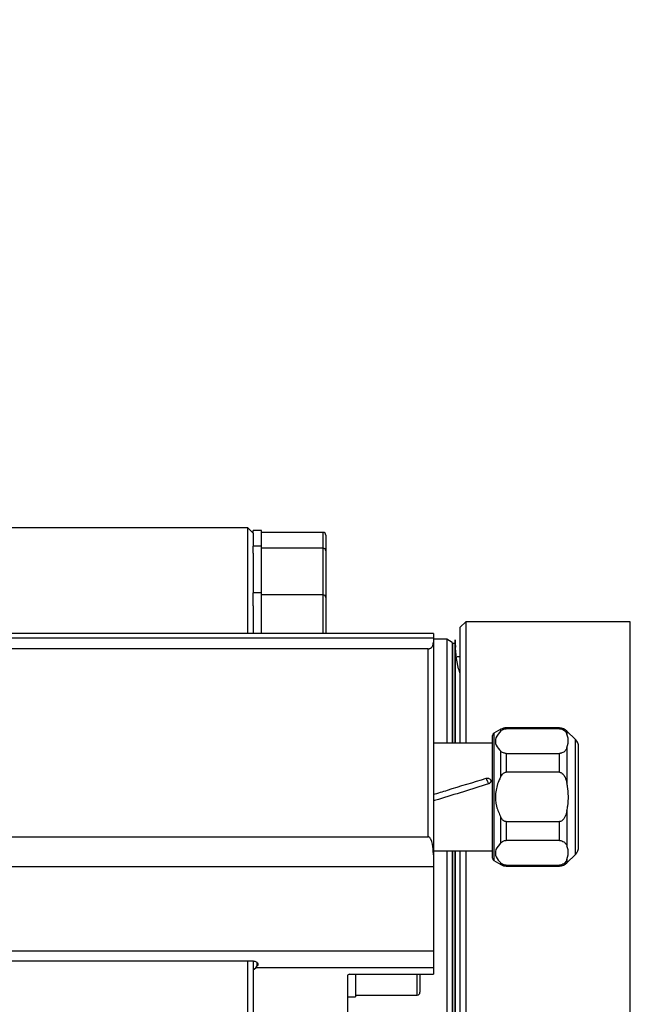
# Model space of a CAD drawing. Extents: x 0 to 16820, y 0 to 11880.
# Tile 73 of 78: x 9865 to 9978, y 6582 to 6765. Entities that reach past the tile are written whole.
import ezdxf

# ---------------------------------------------------------------- set-up
doc = ezdxf.new("R2010")
doc.units = 0
doc.header["$LTSCALE"] = 20
doc.layers.get('0').update_dxf_attribs({"linetype": 'CONTINUOUS'})
doc.styles.add('SLDTEXTSTYLE0', font='TXT', dxfattribs={"width": 0.605})
doc.dimstyles.new('SLDDIMSTYLE0', dxfattribs={"dimtxt": 100, "dimasz": 100, "dimexe": 0, "dimexo": 0.0625, "dimgap": 25, "dimtad": 1, "dimdec": 1, "dimrnd": 1e-09, "dimzin": 12, "dimtxsty": 'SLDTEXTSTYLE0', "dimsah": 1, "dimcen": 0, "dimazin": 3, "dimtfac": 1, "dimtofl": 0, "dimtmove": 0, "dimatfit": 3, "dimtolj": 1, "dimtzin": 12})
doc.dimstyles.new('SLDDIMSTYLE1', dxfattribs={"dimtxt": 100, "dimasz": 100, "dimexe": 0, "dimexo": 0.0625, "dimgap": 25, "dimtad": 1, "dimdec": 4, "dimlfac": 20, "dimzin": 12, "dimtxsty": 'SLDTEXTSTYLE0', "dimsah": 1, "dimcen": 0.09, "dimadec": 1, "dimazin": 3, "dimtfac": 1, "dimtofl": 0, "dimtmove": 0, "dimatfit": 3, "dimtolj": 1, "dimtzin": 12})

# ---------------------------------------------------------------- blocks, each defined once
blk = doc.blocks.new('_D')
at = {"color": 7, "linetype": 'CONTINUOUS'}
blk.add_line((10599.79, 8574.46), (7791.16, 6507.87), dxfattribs=at)
blk.add_solid([(10599.79, 8574.46), (10510.36, 8527.27), (10528.14, 8503.11)], dxfattribs=at)
at = {"color": 7, "linetype": 'CONTINUOUS', "insert": (8954.78, 7524), "char_height": 100, "attachment_point": 1, "rotation": 36.3456, "style": 'SLDTEXTSTYLE0'}
blk.add_mtext('R3487', dxfattribs=at)
blk = doc.blocks.new('_D_2')
at = {"color": 7, "linetype": 'CONTINUOUS'}
for p, q in [((4317.75, 7120.33), (3817.21, 7208.59)), ((7831.16, 6507.87), (11826.43, 6507.87))]:
    blk.add_line(p, q, dxfattribs=at)
blk.add_arc((7791.16, 6507.87), 4005.26, 0, 170, dxfattribs=at)
for points in [[(3846.75, 7203.38), (3880.08, 7298.85), (3850.61, 7304.42)], [(11796.43, 6507.87), (11810.18, 6608.05), (11780.18, 6607.68)]]:
    blk.add_solid(points, dxfattribs=at)
at = {"color": 7, "linetype": 'CONTINUOUS', "insert": (8009.94, 10638.69), "char_height": 100, "attachment_point": 1, "rotation": 355, "style": 'SLDTEXTSTYLE0'}
blk.add_mtext('170°', dxfattribs=at)

msp = doc.modelspace()

# ---------------------------------------------------------------- linework, layer by layer
at = {"color": 7, "linetype": 'CONTINUOUS'}
for p, q in [((9907.1646606, 6670.3716314), (9856.1647807, 6670.3716314)), ((9908.1648265, 6669.3716443), (9907.1646606, 6670.3716314)), ((9907.1646606, 6650.6985671), (9907.1646606, 6670.3716314)), ((9909.6647178, 6669.8716379), (9908.1648265, 6669.8716379)), ((9908.1648265, 6669.3716443), (9908.1648265, 6669.8716379)), ((9908.1648265, 6669.3413055), (9908.1648265, 6666.941399)), ((9909.6647178, 6666.941399), (9909.6647178, 6669.8716379)), ((9921.164838, 6669.5066339), (9909.6647178, 6669.5066339)), ((9921.6648017, 6669.0066403), (9921.6648017, 6666.0763866)), ((9909.6647178, 6666.941399), (9908.1648265, 6666.941399)), ((9908.1648265, 6665.6281448), (9908.1648265, 6666.941399)), ((9909.6647178, 6658.2632608), (9909.6647178, 6666.941399)), ((9921.164838, 6666.5763951), (9909.6647178, 6666.5763951)), ((9908.1648265, 6665.6281448), (9908.1648265, 6658.2632608)), ((9921.6648017, 6666.0763866), (9921.6648017, 6657.3982632)), ((9909.6647178, 6658.2632608), (9908.1648265, 6658.2632608)), ((9908.1648265, 6655.8524764), (9908.1648265, 6658.2478381)), ((9909.6647178, 6650.6985671), (9909.6647178, 6658.2632608)), ((9921.164838, 6657.8982717), (9909.6647178, 6657.8982717)), ((9921.6648017, 6657.3982632), (9921.6648017, 6650.6985671)), ((9908.1648265, 6655.8524764), (9908.1648265, 6650.6716407)), ((9947.6648246, 6652.8716332), (9946.6646587, 6651.8716312)), ((9946.6646587, 6630.3016192), (9946.6646587, 6651.8716312)), ((9978.2806312, 6652.8716332), (9947.6648246, 6652.8716332)), ((9947.6648246, 6652.8716332), (9947.6648246, 6630.3016192)), ((9941.6647826, 6650.6985671), (9855.664817, 6650.6985671)), ((9855.664817, 6649.8769021), (9941.6647826, 6649.8769021)), ((9941.6647826, 6650.6985671), (9941.6647826, 6649.8769021)), ((9941.6647826, 6649.8769021), (9941.6647826, 6649.0683651)), ((9944.1648399, 6649.6216303), (9941.6647826, 6649.6216303)), ((9941.6647826, 6649.0683651), (9941.6647826, 6609.5548964)), ((9945.1647674, 6649.0442849), (9944.1648399, 6649.6216303)), ((9944.1648399, 6649.6216303), (9944.1648399, 6630.3016192)), ((9945.1647674, 6649.0442849), (9945.1647674, 6630.3016192)), ((9945.7348262, 6648.87164), (9945.2594196, 6648.8467253)), ((9945.7348262, 6630.3016192), (9945.7348262, 6648.87164)), ((9940.6646167, 6647.8512979), (9855.664817, 6647.8512979)), ((9946.6646587, 6646.3646239), (9946.0616981, 6646.3646239)), ((9952.6647006, 6608.894991), (9952.6647006, 6631.7082367)), ((9954.2005931, 6632.8836626), (9952.9148017, 6632.1412495)), ((9965.0863086, 6633.1516153), (9955.2005206, 6633.1516153)), ((9965.0863086, 6632.9918748), (9955.2005206, 6632.9918748)), ((9968.0789386, 6630.9874004), (9966.5006076, 6632.5658283)), ((9952.6647006, 6630.3016192), (9941.6647826, 6630.3016192)), ((9955.2005206, 6628.3959619), (9965.0863086, 6628.3959619)), ((9968.664733, 6611.0300443), (9968.664733, 6629.5731908)), ((9965.0863086, 6624.8975343), (9955.2005206, 6624.8975343)), ((9951.4916812, 6623.7680412), (9951.5353118, 6623.7808934)), ((9955.2005206, 6615.7056934), (9965.0863086, 6615.7056934)), ((9855.664817, 6612.8987542), (9940.6646167, 6612.8987542)), ((9965.0863086, 6612.2072733), (9955.2005206, 6612.2072733)), ((9941.6647826, 6610.3016159), (9952.6647006, 6610.3016159)), ((9941.6647826, 6609.5548964), (9941.6647826, 6607.3334611)), ((9944.1648399, 6610.3016159), (9944.1648399, 6366.1216444)), ((9945.1647674, 6610.3016159), (9945.1647674, 6366.6989899)), ((9945.7345878, 6610.3016159), (9945.7345878, 6366.9197953)), ((9945.7348262, 6366.8716348), (9945.7348262, 6610.3016159)), ((9946.6646587, 6363.8716436), (9946.6646587, 6610.3016159)), ((9947.6648246, 6610.3016159), (9947.6648246, 6362.8716415)), ((9966.5006076, 6608.0373994), (9968.0789386, 6609.6158272)), ((9952.9148017, 6608.4619782), (9954.2005931, 6607.7195651)), ((9955.2005206, 6607.6113528), (9965.0863086, 6607.6113528)), ((9941.6647826, 6607.3334611), (9855.664817, 6607.3334611)), ((9941.6647826, 6607.3334611), (9941.6647826, 6591.6551447)), ((9955.2005206, 6607.4516124), (9965.0863086, 6607.4516124)), ((9855.664817, 6591.6551447), (9941.6647826, 6591.6551447)), ((9941.6647826, 6591.6551447), (9941.6647826, 6588.5264448)), ((9908.2225238, 6589.7634349), (9855.664817, 6589.7634349)), ((9907.1646606, 6345.3716433), (9907.1646606, 6589.7634349)), ((9908.1648265, 6589.774797), (9908.1648265, 6572.5548661)), ((9908.1648265, 6588.1216398), (9908.6321269, 6588.5264448)), ((9908.6321269, 6588.5264448), (9908.9153682, 6588.8853914)), ((9941.6647826, 6588.5264448), (9908.6321269, 6588.5264448)), ((9941.6647826, 6588.5264448), (9941.6647826, 6587.3095936)), ((9925.6647502, 6587.0851299), (9925.6647502, 6579.8716343)), ((9926.0648166, 6587.3095936), (9941.6647826, 6587.3095936)), ((9927.1646415, 6587.3095936), (9927.1646415, 6583.0960965)), ((9939.1647254, 6587.3095936), (9939.1647254, 6583.9611015)), ((9925.6647502, 6583.0960965), (9927.1646415, 6583.0960965)), ((9927.1646415, 6583.4611005), (9938.6647617, 6583.4611005))]:
    msp.add_line(p, q, dxfattribs=at)
at = {"color": 8, "linetype": 'CONTINUOUS'}
for p, q in [((9921.164838, 6666.5763951), (9921.164838, 6669.5066339)), ((9921.164838, 6657.8982717), (9921.164838, 6666.5763951)), ((9921.164838, 6650.6985671), (9921.164838, 6657.8982717)), ((9978.2806312, 6507.8716374), (9978.2806312, 6652.8716332)), ((9945.2594196, 6630.3016192), (9945.2594196, 6648.8467253)), ((9940.6646167, 6612.8987542), (9940.6646167, 6647.8512979)), ((9952.9148017, 6632.1412495), (9952.9148017, 6608.4619782)), ((9954.2005931, 6632.5852147), (9954.2005931, 6632.8836626)), ((9955.2005206, 6633.1516153), (9955.2005206, 6632.9918748)), ((9965.0863086, 6632.9918748), (9965.0863086, 6633.1516153)), ((9966.5006076, 6632.5658283), (9966.5006076, 6631.9599098)), ((9968.0789386, 6609.6158272), (9968.0789386, 6630.9874004)), ((9954.2005931, 6624.0842066), (9954.2005931, 6628.802622)), ((9955.2005206, 6628.3959619), (9955.2005206, 6624.8975343)), ((9965.0863086, 6624.8975343), (9965.0863086, 6628.3959619)), ((9966.5006076, 6629.4279269), (9966.5006076, 6622.8335968)), ((9966.5006076, 6617.7696309), (9966.5006076, 6611.1753008)), ((9954.2005931, 6611.8006057), (9954.2005931, 6616.5190211)), ((9955.2005206, 6615.7056934), (9955.2005206, 6612.2072733)), ((9965.0863086, 6612.2072733), (9965.0863086, 6615.7056934)), ((9945.2594196, 6366.8965495), (9945.2594196, 6610.3016159)), ((9954.2005931, 6607.7195651), (9954.2005931, 6608.018013)), ((9955.2005206, 6607.6113528), (9955.2005206, 6607.4516124)), ((9965.0863086, 6607.4516124), (9965.0863086, 6607.6113528)), ((9966.5006076, 6608.6433178), (9966.5006076, 6608.0373994)), ((9908.9153682, 6588.8853914), (9908.9153682, 6589.4743002)), ((9938.6647617, 6583.4611005), (9938.6647617, 6587.3095936))]:
    msp.add_line(p, q, dxfattribs=at)
at = {"color": 7, "linetype": 'CONTINUOUS', "flags": 128}
msp.add_lwpolyline([(9945.2594196, 6648.8467253), (9945.2041064, 6648.8386339), (9945.1647674, 6648.826102)], dxfattribs=at)
at = {"color": 7, "linetype": 'CONTINUOUS'}
for centre, radius, start, end in [((7791.1647235, 6507.8716374), 3487, 190, 170), ((9921.1647235, 6669.0066374), 0.5, 0, 90), ((9921.1647235, 6666.0763926), 0.5, 0, 90), ((9921.1647235, 6657.3982661), 0.5, 0, 90), ((9953.1647235, 6631.7082399), 0.5, 120, 180), ((9955.2006219, 6631.1516156), 2, 90, 120), ((9965.0862964, 6631.1516156), 2, 45, 90), ((9966.6647235, 6629.5731885), 2, 0, 45), ((9965.8392629, 6627.8388964), 14.8639041, 198.06322126, 200.104068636), ((9966.6647235, 6611.0300427), 2, 315, 0), ((9953.1647235, 6608.8949913), 0.5, 180, 240), ((9955.2006219, 6609.4516156), 2, 240, 270), ((9965.0862964, 6609.4516156), 2, 270, 315), ((9938.6647235, 6583.9610979), 0.5, 270, 0)]:
    msp.add_arc(centre, radius, start, end, dxfattribs=at)
at = {"color": 8, "linetype": 'CONTINUOUS'}
msp.add_arc((9962.4852058, 6626.8197106), 11.3593588, 197.672271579, 198.421466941, dxfattribs=at)
at = {"color": 7, "linetype": 'CONTINUOUS'}
msp.add_ellipse((9926.0647235, 6587.0851302), major_axis=(0.4, 0), ratio=0.5611631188, start_param=1.5707963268, end_param=3.1415926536, dxfattribs=at)
for points, knots in [([(9946.6646587, 6643.1868023), (9946.556666, 6643.5024435), (9945.9509071, 6645.2729563), (9945.6018828, 6651.0211774), (9945.7759217, 6648.0342811), (9945.7235125, 6648.3613663), (9945.7375554, 6647.2586691), (9945.7337926, 6646.0990003), (9945.7348008, 6644.5179972), (9945.7345307, 6642.6181761), (9945.7346031, 6640.3775716), (9945.7345837, 6637.8099002), (9945.7345889, 6634.9153364), (9945.7345877, 6632.3609821), (9945.7345878, 6630.7570458), (9945.7345878, 6630.3016192)], [0, 0, 0, 0, 0.0129552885, 0.0726695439, 0.1618637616, 0.2510617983, 0.3402578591, 0.4294541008, 0.5186481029, 0.6078441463, 0.697040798, 0.7862366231, 0.8754323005, 0.9646298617, 1, 1, 1, 1]), ([(9940.6646167, 6647.8512979), (9940.6760047, 6647.8514392), (9940.7206076, 6647.8519925), (9940.8132117, 6647.8617078), (9940.9590805, 6647.8975066), (9941.2180745, 6648.0202315), (9941.589699, 6648.4146783), (9941.6330124, 6648.7917702), (9941.6647826, 6649.0683651)], [0, 0, 0, 0, 0.0088437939, 0.0346382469, 0.0736907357, 0.1461815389, 0.3737285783, 1, 1, 1, 1]), ([(9954.2005931, 6632.5852147), (9953.8356459, 6632.1664148), (9953.1023865, 6631.3249533), (9953.1706855, 6629.9588013), (9953.8726252, 6629.1708004), (9954.2005931, 6628.802622)], [0, 0, 0, 0, 0.3455075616, 0.6942009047, 1, 1, 1, 1]), ([(9954.2005931, 6632.5852147), (9954.287338, 6632.6597701), (9954.4404841, 6632.791396), (9954.7371427, 6632.9250384), (9954.9961978, 6632.984484), (9955.1435708, 6632.9898148), (9955.2005206, 6632.9918748)], [0, 0, 0, 0, 0.3813012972, 0.6731791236, 0.8737053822, 1, 1, 1, 1]), ([(9965.0863086, 6632.9918748), (9965.1744958, 6632.9869632), (9965.3504864, 6632.9771612), (9965.6399325, 6632.8919519), (9966.0019503, 6632.6949618), (9966.3070604, 6632.3652457), (9966.4373033, 6632.0924848), (9966.5006076, 6631.9599098)], [0, 0, 0, 0, 0.0987456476, 0.1970616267, 0.3692249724, 0.69341309, 1, 1, 1, 1]), ([(9966.5006076, 6629.4279269), (9966.6612018, 6630.0336532), (9966.8862776, 6630.8825905), (9966.5864926, 6631.7200011), (9966.5006076, 6631.9599098)], [0, 0, 0, 0, 0.7135112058, 1, 1, 1, 1]), ([(9955.2005206, 6628.3959619), (9955.1123047, 6628.4008693), (9954.9362575, 6628.4106627), (9954.647353, 6628.4960051), (9954.3961931, 6628.629927), (9954.2605893, 6628.7496514), (9954.2005931, 6628.802622)], [0, 0, 0, 0, 0.1952157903, 0.3895803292, 0.7299275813, 1, 1, 1, 1]), ([(9966.5006076, 6629.4279269), (9966.4050664, 6629.2337721), (9966.2716248, 6628.9625975), (9965.9206739, 6628.6491362), (9965.6416308, 6628.4953414), (9965.3447178, 6628.4093776), (9965.1682843, 6628.4002178), (9965.0863086, 6628.3959619)], [0, 0, 0, 0, 0.4466951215, 0.6238959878, 0.80238121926, 0.90818097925, 1, 1, 1, 1]), ([(9954.2005931, 6624.0842066), (9954.2578222, 6624.185662), (9954.3926213, 6624.4246326), (9954.6471972, 6624.6996698), (9954.9430279, 6624.8711146), (9955.1196067, 6624.8892322), (9955.2005206, 6624.8975343)], [0, 0, 0, 0, 0.2585722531, 0.6090478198, 0.8208536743, 1, 1, 1, 1]), ([(9965.0863086, 6624.8975343), (9965.1429179, 6624.893499), (9965.2807361, 6624.8836749), (9965.5308724, 6624.7753886), (9965.8643439, 6624.4843421), (9966.2555807, 6623.8267363), (9966.4053122, 6623.2198467), (9966.5006076, 6622.8335968)], [0, 0, 0, 0, 0.0635363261, 0.1546822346, 0.3001660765, 0.5545963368, 1, 1, 1, 1]), ([(9941.6647826, 6620.7524112), (9942.5338229, 6621.0257777), (9945.8095672, 6622.0562004), (9949.0851188, 6623.0430202), (9951.4916812, 6623.7680412)], [0, 0, 0, 0, 0.26529550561, 1, 1, 1, 1]), ([(9951.8810188, 6622.7297804), (9948.7808302, 6621.7581089), (9945.3753764, 6620.6907601), (9941.9700376, 6619.6449662), (9941.6647826, 6619.5512212)], [0, 0, 0, 0, 0.9103598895, 1, 1, 1, 1]), ([(9951.5353118, 6623.7808934), (9951.6141145, 6623.7941494), (9951.7713556, 6623.8206001), (9952.0059439, 6623.755372), (9952.1723662, 6623.6489864), (9952.2668409, 6623.528327), (9952.3158485, 6623.425901), (9952.343239, 6623.3156811), (9952.3439801, 6623.2024729), (9952.3157097, 6623.0913729), (9952.2451671, 6622.9562121), (9952.1082811, 6622.8069058), (9951.9575918, 6622.7557668), (9951.8810188, 6622.7297804)], [0, 0, 0, 0, 0.1253314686, 0.2500837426, 0.3766633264, 0.4372886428, 0.4995818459, 0.5635765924, 0.6245170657, 0.6857110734, 0.7505009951, 0.8732166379, 1, 1, 1, 1]), ([(9954.2005931, 6624.0842066), (9954.0714292, 6623.821376), (9953.5893093, 6622.8403295), (9953.0891626, 6620.9806969), (9953.2599928, 6618.5943516), (9953.8965571, 6617.1898429), (9954.2005931, 6616.5190211)], [0, 0, 0, 0, 0.1114788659, 0.416108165, 0.7211214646, 1, 1, 1, 1]), ([(9966.5006076, 6617.7696309), (9966.5553859, 6618.0658177), (9966.8275155, 6619.5372256), (9966.800708, 6621.2693314), (9966.5380827, 6622.6382587), (9966.5006076, 6622.8335968)], [0, 0, 0, 0, 0.1776746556, 0.8826588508, 1, 1, 1, 1]), ([(9966.5006076, 6617.7696309), (9966.4121415, 6617.4080344), (9966.2794075, 6616.8654975), (9965.9383107, 6616.2317305), (9965.6403477, 6615.9032869), (9965.3438842, 6615.7321197), (9965.1672779, 6615.7140005), (9965.0863086, 6615.7056934)], [0, 0, 0, 0, 0.4165574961, 0.624999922, 0.8021893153, 0.9093090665, 1, 1, 1, 1]), ([(9955.2005206, 6615.7056934), (9955.1439778, 6615.7097381), (9955.0061346, 6615.7195986), (9954.756441, 6615.8279586), (9954.4522606, 6616.0885731), (9954.2935641, 6616.360005), (9954.2005931, 6616.5190211)], [0, 0, 0, 0, 0.1254028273, 0.3057138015, 0.5932581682, 1, 1, 1, 1]), ([(9941.6647826, 6609.5548964), (9941.6543992, 6609.8945527), (9941.6247827, 6610.8633545), (9941.4649608, 6611.9364959), (9941.0632923, 6612.6451874), (9940.9209772, 6612.8092688), (9940.7657466, 6612.889323), (9940.6963637, 6612.8957936), (9940.6646167, 6612.8987542)], [0, 0, 0, 0, 0.2821467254, 0.8047671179, 0.8654858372, 0.946260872, 0.9754110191, 1, 1, 1, 1]), ([(9954.2005931, 6611.8006057), (9953.8356459, 6611.3818057), (9953.1023865, 6610.5403443), (9953.1706855, 6609.1741923), (9953.8726252, 6608.3861914), (9954.2005931, 6608.018013)], [0, 0, 0, 0, 0.3455075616, 0.6942009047, 1, 1, 1, 1]), ([(9954.2005931, 6611.8006057), (9954.2873133, 6611.8751483), (9954.4403938, 6612.0067328), (9954.7372688, 6612.1404703), (9954.9961552, 6612.1998652), (9955.1435663, 6612.2052087), (9955.2005206, 6612.2072733)], [0, 0, 0, 0, 0.38131470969, 0.67310582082, 0.87369985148, 1, 1, 1, 1]), ([(9965.0863086, 6612.2072733), (9965.1744944, 6612.2023585), (9965.3504815, 6612.1925503), (9965.6399965, 6612.1073313), (9966.0017874, 6611.9104454), (9966.3071322, 6611.5805702), (9966.4373221, 6611.3078637), (9966.5006076, 6611.1753008)], [0, 0, 0, 0, 0.0987471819, 0.1970637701, 0.3692858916, 0.6934091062, 1, 1, 1, 1]), ([(9966.5006076, 6608.6433178), (9966.6611842, 6609.2490861), (9966.8862482, 6610.0981301), (9966.5864955, 6610.9353989), (9966.5006076, 6611.1753008)], [0, 0, 0, 0, 0.7134709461, 1, 1, 1, 1]), ([(9955.2005206, 6607.6113528), (9955.1123032, 6607.6162613), (9954.936253, 6607.6260567), (9954.6474198, 6607.7113671), (9954.396068, 6607.8454029), (9954.2605696, 6607.965052), (9954.2005931, 6608.018013)], [0, 0, 0, 0, 0.1952117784, 0.3895723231, 0.729802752, 1, 1, 1, 1]), ([(9966.5006076, 6608.6433178), (9966.4051174, 6608.4492039), (9966.2717674, 6608.1781282), (9965.9206075, 6607.8644768), (9965.6416347, 6607.7107366), (9965.3447171, 6607.6247679), (9965.1682841, 6607.6156085), (9965.0863086, 6607.6113528)], [0, 0, 0, 0, 0.4467659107, 0.6238985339, 0.8023825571, 0.9081816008, 1, 1, 1, 1]), ([(9908.2225238, 6589.7634349), (9908.3102628, 6589.7572728), (9908.4856341, 6589.7449563), (9908.7198157, 6589.6490886), (9908.9019813, 6589.5073075), (9909.0126599, 6589.325843), (9909.0348002, 6589.1242085), (9908.9814362, 6588.9747325), (9908.9261837, 6588.9000167), (9908.9153682, 6588.8853914)], [0, 0, 0, 0, 0.1538263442, 0.3074654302, 0.463467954, 0.6244046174, 0.7902408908, 0.9589404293, 1, 1, 1, 1])]:
    msp.add_open_spline(points, degree=3, knots=knots, dxfattribs=at)
at = {"color": 8, "linetype": 'CONTINUOUS'}
msp.add_open_spline([(9951.6619121, 6623.3713275), (9951.63982, 6623.4213628), (9951.5822179, 6623.5518227), (9951.526209, 6623.6855823), (9951.4916812, 6623.7680412)], degree=3, knots=[0, 0, 0, 0, 0.3835297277, 1, 1, 1, 1], dxfattribs=at)

# ---------------------------------------------------------------- dimensions: what is measured, and where the dimension line sits
at = {"color": 7, "linetype": 'CONTINUOUS'}
dim = msp.add_angular_dim_2l(base=(8140.2463275, 10497.8926284), line1=((6833.3630896, 6507.8716374), (7791.1647235, 6507.8716374)), line2=((4357.1400888, 7113.3828329), (6463.6438724, 6741.9493809)), dimstyle='SLDDIMSTYLE1', dxfattribs=at)
dim.commit()
dim.dimension.update_dxf_attribs({"geometry": '_D_2', "text_midpoint": (8140.2463275, 10497.8926284), "dimtype": 162})
dim = msp.add_radius_dim(center=(7791.1647235, 6507.8716374), mpoint=(10599.7943733, 8574.4554102), dimstyle='SLDDIMSTYLE0', dxfattribs=at)
dim.commit()
dim.dimension.update_dxf_attribs({"geometry": '_D', "text_midpoint": (9195.4797484, 7541.1637238), "dimtype": 164})

doc.saveas('drawing.dxf')
